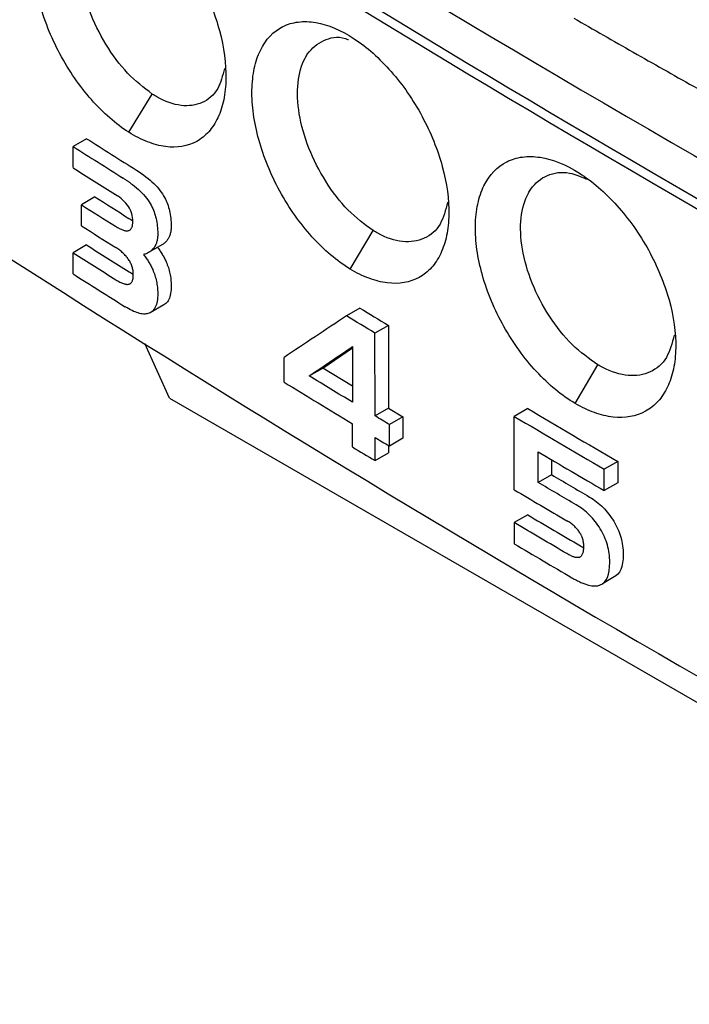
# Model space of a CAD drawing. Extents: x 86 to 639, y 68 to 658.
# Tile 7 of 66: x 516 to 526, y 84 to 100. Entities that reach past the tile are written whole.
import ezdxf

# ---------------------------------------------------------------- set-up
doc = ezdxf.new("R2010")
doc.units = 0
doc.layers.get('0').update_dxf_attribs({"linetype": 'CONTINUOUS'})

msp = doc.modelspace()

# ---------------------------------------------------------------- linework, layer by layer
at = {"color": 7, "linetype": 'CONTINUOUS'}
for p, q in [((517.436, 98.243), (517.804, 98.846)), ((516.77, 98.141), (516.557, 98.018)), ((516.557, 97.684), (516.557, 98.018)), ((517.558, 97.643), (517.597, 97.618)), ((517.597, 97.618), (517.635, 97.593)), ((517.635, 97.593), (517.671, 97.567)), ((517.671, 97.567), (517.706, 97.541)), ((517.493, 97.418), (517.526, 97.392)), ((517.706, 97.541), (517.739, 97.515)), ((517.739, 97.515), (517.77, 97.488)), ((517.77, 97.488), (517.8, 97.462)), ((517.8, 97.462), (517.829, 97.435)), ((517.829, 97.435), (517.856, 97.408)), ((517.856, 97.408), (517.881, 97.381)), ((517.526, 97.392), (517.558, 97.366)), ((517.558, 97.366), (517.588, 97.339)), ((517.588, 97.339), (517.617, 97.312)), ((517.617, 97.312), (517.643, 97.285)), ((517.643, 97.285), (517.669, 97.258)), ((517.669, 97.258), (517.693, 97.231)), ((517.881, 97.381), (517.905, 97.353)), ((517.905, 97.353), (517.927, 97.326)), ((517.927, 97.326), (517.948, 97.298)), ((517.948, 97.298), (517.967, 97.27)), ((517.967, 97.27), (517.985, 97.241)), ((516.9, 97.222), (516.688, 97.1)), ((516.688, 96.766), (516.688, 97.1)), ((517.288, 97.219), (517.257, 97.241)), ((517.317, 97.195), (517.288, 97.219)), ((517.344, 97.172), (517.317, 97.195)), ((517.369, 97.147), (517.344, 97.172)), ((517.391, 97.122), (517.369, 97.147)), ((517.412, 97.096), (517.391, 97.122)), ((517.43, 97.07), (517.412, 97.096)), ((517.693, 97.231), (517.715, 97.203)), ((517.715, 97.203), (517.736, 97.175)), ((517.736, 97.175), (517.755, 97.147)), ((517.755, 97.147), (517.773, 97.119)), ((517.773, 97.119), (517.789, 97.09)), ((517.789, 97.09), (517.801, 97.065)), ((517.985, 97.241), (518.001, 97.213)), ((518.001, 97.213), (518.014, 97.188)), ((518.014, 97.188), (518.025, 97.163)), ((518.025, 97.163), (518.036, 97.138)), ((518.036, 97.138), (518.046, 97.112)), ((518.046, 97.112), (518.055, 97.085)), ((517.446, 97.043), (517.43, 97.07)), ((517.46, 97.015), (517.446, 97.043)), ((517.472, 96.987), (517.46, 97.015)), ((517.482, 96.958), (517.472, 96.987)), ((517.489, 96.929), (517.482, 96.958)), ((517.801, 97.065), (517.813, 97.041)), ((517.813, 97.041), (517.824, 97.015)), ((517.824, 97.015), (517.834, 96.989)), ((517.834, 96.989), (517.843, 96.963)), ((517.843, 96.963), (517.851, 96.936)), ((517.851, 96.936), (517.859, 96.908)), ((518.055, 97.085), (518.064, 97.058)), ((518.064, 97.058), (518.071, 97.031)), ((518.071, 97.031), (518.078, 97.003)), ((518.078, 97.003), (518.084, 96.975)), ((518.084, 96.975), (518.089, 96.946)), ((518.089, 96.946), (518.094, 96.916)), ((517.436, 96.884), (517.452, 96.874)), ((517.452, 96.874), (517.468, 96.865)), ((517.468, 96.865), (517.484, 96.856)), ((517.484, 96.856), (517.499, 96.848)), ((517.495, 96.899), (517.489, 96.929)), ((517.494, 96.777), (517.496, 96.79)), ((517.498, 96.868), (517.495, 96.899)), ((517.496, 96.79), (517.498, 96.804)), ((517.499, 96.837), (517.498, 96.868)), ((517.498, 96.804), (517.499, 96.82)), ((517.499, 96.848), (517.499, 96.848)), ((517.499, 96.82), (517.499, 96.837)), ((517.859, 96.908), (517.866, 96.881)), ((517.866, 96.881), (517.872, 96.852)), ((517.872, 96.852), (517.877, 96.823)), ((517.877, 96.823), (517.882, 96.794)), ((517.882, 96.794), (517.885, 96.764)), ((518.094, 96.916), (518.097, 96.887)), ((518.097, 96.887), (518.1, 96.856)), ((518.1, 96.856), (518.102, 96.825)), ((518.102, 96.825), (518.104, 96.794)), ((518.104, 96.794), (518.104, 96.762)), ((517.224, 96.762), (517.24, 96.752)), ((517.24, 96.752), (517.256, 96.742)), ((517.256, 96.742), (517.271, 96.734)), ((517.271, 96.734), (517.286, 96.726)), ((517.286, 96.726), (517.301, 96.718)), ((517.301, 96.718), (517.314, 96.712)), ((517.314, 96.712), (517.328, 96.706)), ((517.328, 96.706), (517.34, 96.701)), ((517.34, 96.701), (517.352, 96.697)), ((517.352, 96.697), (517.364, 96.694)), ((517.364, 96.694), (517.375, 96.691)), ((517.375, 96.691), (517.386, 96.689)), ((517.386, 96.689), (517.396, 96.688)), ((517.396, 96.688), (517.405, 96.688)), ((517.405, 96.688), (517.414, 96.688)), ((517.414, 96.688), (517.422, 96.689)), ((517.422, 96.689), (517.432, 96.691)), ((517.432, 96.691), (517.44, 96.694)), ((517.44, 96.694), (517.448, 96.698)), ((517.448, 96.698), (517.456, 96.703)), ((517.456, 96.703), (517.463, 96.708)), ((517.463, 96.708), (517.469, 96.715)), ((517.469, 96.715), (517.475, 96.723)), ((517.475, 96.723), (517.48, 96.732)), ((517.48, 96.732), (517.484, 96.742)), ((517.484, 96.742), (517.488, 96.752)), ((517.488, 96.752), (517.492, 96.764)), ((517.492, 96.764), (517.494, 96.777)), ((517.885, 96.764), (517.888, 96.734)), ((517.888, 96.734), (517.89, 96.703)), ((517.89, 96.703), (517.891, 96.671)), ((517.891, 96.671), (517.892, 96.64)), ((517.892, 96.64), (517.891, 96.623)), ((517.891, 96.623), (517.891, 96.607)), ((518.086, 96.629), (518.082, 96.617)), ((518.09, 96.643), (518.086, 96.629)), ((518.093, 96.656), (518.09, 96.643)), ((518.096, 96.67), (518.093, 96.656)), ((518.098, 96.684), (518.096, 96.67)), ((518.1, 96.699), (518.098, 96.684)), ((518.102, 96.714), (518.1, 96.699)), ((518.103, 96.73), (518.102, 96.714)), ((518.104, 96.746), (518.103, 96.73)), ((518.104, 96.762), (518.104, 96.746)), ((520.923, 96.085), (521.286, 96.692)), ((517.86, 96.47), (517.854, 96.458)), ((517.865, 96.482), (517.86, 96.47)), ((517.87, 96.494), (517.865, 96.482)), ((517.874, 96.507), (517.87, 96.494)), ((517.878, 96.52), (517.874, 96.507)), ((517.881, 96.534), (517.878, 96.52)), ((517.884, 96.548), (517.881, 96.534)), ((517.886, 96.562), (517.884, 96.548)), ((517.888, 96.577), (517.886, 96.562)), ((517.89, 96.592), (517.888, 96.577)), ((517.891, 96.607), (517.89, 96.592)), ((517.967, 96.472), (517.956, 96.466)), ((517.978, 96.479), (517.967, 96.472)), ((517.988, 96.487), (517.978, 96.479)), ((517.998, 96.494), (517.988, 96.487)), ((518.007, 96.502), (517.998, 96.494)), ((518.016, 96.511), (518.007, 96.502)), ((518.025, 96.52), (518.016, 96.511)), ((518.033, 96.529), (518.025, 96.52)), ((518.04, 96.538), (518.033, 96.529)), ((518.048, 96.548), (518.04, 96.538)), ((518.054, 96.559), (518.048, 96.548)), ((518.061, 96.57), (518.054, 96.559)), ((518.067, 96.581), (518.061, 96.57)), ((518.072, 96.592), (518.067, 96.581)), ((518.077, 96.604), (518.072, 96.592)), ((518.082, 96.617), (518.077, 96.604)), ((516.77, 96.464), (516.557, 96.341)), ((516.557, 96.007), (516.557, 96.341)), ((517.247, 96.413), (517.232, 96.423)), ((517.262, 96.402), (517.247, 96.413)), ((517.277, 96.392), (517.262, 96.402)), ((517.292, 96.381), (517.277, 96.392)), ((517.305, 96.37), (517.292, 96.381)), ((517.319, 96.359), (517.305, 96.37)), ((517.332, 96.348), (517.319, 96.359)), ((517.345, 96.336), (517.332, 96.348)), ((517.357, 96.324), (517.345, 96.336)), ((517.369, 96.312), (517.357, 96.324)), ((517.683, 96.317), (517.669, 96.312)), ((517.696, 96.321), (517.683, 96.317)), ((517.708, 96.326), (517.696, 96.321)), ((517.721, 96.331), (517.708, 96.326)), ((517.732, 96.337), (517.721, 96.331)), ((517.744, 96.343), (517.732, 96.337)), ((517.956, 96.466), (517.744, 96.343)), ((517.755, 96.35), (517.744, 96.343)), ((517.766, 96.357), (517.755, 96.35)), ((517.776, 96.364), (517.766, 96.357)), ((517.786, 96.372), (517.776, 96.364)), ((517.795, 96.38), (517.786, 96.372)), ((517.804, 96.388), (517.795, 96.38)), ((517.812, 96.397), (517.804, 96.388)), ((517.82, 96.406), (517.812, 96.397)), ((517.828, 96.416), (517.82, 96.406)), ((517.835, 96.426), (517.828, 96.416)), ((517.842, 96.436), (517.835, 96.426)), ((517.849, 96.447), (517.842, 96.436)), ((517.854, 96.458), (517.849, 96.447)), ((517.888, 96.426), (517.892, 96.421)), ((517.892, 96.421), (517.902, 96.407)), ((517.902, 96.407), (517.913, 96.393)), ((517.913, 96.393), (517.923, 96.379)), ((517.923, 96.379), (517.932, 96.365)), ((517.932, 96.365), (517.942, 96.351)), ((517.942, 96.351), (517.951, 96.336)), ((517.951, 96.336), (517.96, 96.321)), ((517.96, 96.321), (517.969, 96.306)), ((517.381, 96.3), (517.369, 96.312)), ((517.392, 96.287), (517.381, 96.3)), ((517.402, 96.274), (517.392, 96.287)), ((517.413, 96.261), (517.402, 96.274)), ((517.423, 96.248), (517.413, 96.261)), ((517.432, 96.235), (517.423, 96.248)), ((517.441, 96.221), (517.432, 96.235)), ((517.45, 96.207), (517.441, 96.221)), ((517.457, 96.193), (517.45, 96.207)), ((517.465, 96.179), (517.457, 96.193)), ((517.471, 96.165), (517.465, 96.179)), ((517.477, 96.15), (517.471, 96.165)), ((517.669, 96.312), (517.68, 96.299)), ((517.68, 96.299), (517.69, 96.285)), ((517.69, 96.285), (517.7, 96.271)), ((517.7, 96.271), (517.71, 96.257)), ((517.71, 96.257), (517.72, 96.242)), ((517.72, 96.242), (517.73, 96.228)), ((517.73, 96.228), (517.739, 96.214)), ((517.739, 96.214), (517.748, 96.199)), ((517.748, 96.199), (517.757, 96.184)), ((517.757, 96.184), (517.765, 96.169)), ((517.765, 96.169), (517.774, 96.154)), ((517.969, 96.306), (517.978, 96.291)), ((517.978, 96.291), (517.986, 96.276)), ((517.986, 96.276), (517.994, 96.261)), ((517.994, 96.261), (518.002, 96.245)), ((518.002, 96.245), (518.01, 96.23)), ((518.01, 96.23), (518.018, 96.214)), ((518.018, 96.214), (518.025, 96.198)), ((518.025, 96.198), (518.034, 96.175)), ((518.034, 96.175), (518.043, 96.152)), ((517.444, 96.038), (517.46, 96.028)), ((517.46, 96.028), (517.476, 96.019)), ((517.476, 96.019), (517.492, 96.01)), ((517.483, 96.136), (517.477, 96.15)), ((517.488, 96.121), (517.483, 96.136)), ((517.492, 96.106), (517.488, 96.121)), ((517.496, 96.091), (517.492, 96.106)), ((517.492, 96.01), (517.506, 96.003)), ((517.499, 96.075), (517.496, 96.091)), ((517.502, 96.06), (517.499, 96.075)), ((517.504, 96.044), (517.502, 96.06)), ((517.505, 96.029), (517.504, 96.044)), ((517.506, 96.013), (517.505, 96.029)), ((517.506, 95.997), (517.506, 96.013)), ((517.774, 96.154), (517.782, 96.138)), ((517.782, 96.138), (517.79, 96.123)), ((517.79, 96.123), (517.798, 96.107)), ((517.798, 96.107), (517.805, 96.091)), ((517.805, 96.091), (517.813, 96.076)), ((517.813, 96.076), (517.822, 96.053)), ((517.822, 96.053), (517.831, 96.03)), ((517.831, 96.03), (517.839, 96.007)), ((517.839, 96.007), (517.847, 95.984)), ((518.043, 96.152), (518.052, 96.13)), ((518.052, 96.13), (518.059, 96.107)), ((518.059, 96.107), (518.067, 96.084)), ((518.067, 96.084), (518.073, 96.06)), ((518.073, 96.06), (518.079, 96.037)), ((518.079, 96.037), (518.084, 96.014)), ((518.084, 96.014), (518.089, 95.991)), ((517.232, 95.916), (517.248, 95.906)), ((517.248, 95.906), (517.264, 95.896)), ((517.264, 95.896), (517.279, 95.888)), ((517.279, 95.888), (517.294, 95.88)), ((517.294, 95.88), (517.309, 95.873)), ((517.309, 95.873), (517.323, 95.866)), ((517.323, 95.866), (517.336, 95.861)), ((517.336, 95.861), (517.35, 95.856)), ((517.35, 95.856), (517.362, 95.852)), ((517.362, 95.852), (517.374, 95.849)), ((517.374, 95.849), (517.385, 95.846)), ((517.436, 95.845), (517.444, 95.847)), ((517.444, 95.847), (517.452, 95.85)), ((517.461, 95.855), (517.452, 95.85)), ((517.452, 95.85), (517.46, 95.854)), ((517.46, 95.854), (517.467, 95.859)), ((517.467, 95.859), (517.473, 95.865)), ((517.473, 95.865), (517.479, 95.873)), ((517.479, 95.873), (517.484, 95.881)), ((517.484, 95.881), (517.489, 95.89)), ((517.489, 95.89), (517.493, 95.9)), ((517.493, 95.9), (517.496, 95.91)), ((517.496, 95.91), (517.499, 95.922)), ((517.499, 95.922), (517.502, 95.935)), ((517.502, 95.935), (517.504, 95.949)), ((517.504, 95.949), (517.505, 95.964)), ((517.505, 95.964), (517.506, 95.98)), ((517.506, 95.98), (517.506, 95.997)), ((517.847, 95.984), (517.854, 95.961)), ((517.854, 95.961), (517.861, 95.938)), ((517.861, 95.938), (517.867, 95.915)), ((517.867, 95.915), (517.872, 95.892)), ((517.872, 95.892), (517.876, 95.868)), ((517.876, 95.868), (517.88, 95.845)), ((518.089, 95.991), (518.093, 95.968)), ((518.093, 95.968), (518.096, 95.944)), ((518.096, 95.944), (518.099, 95.921)), ((518.099, 95.921), (518.101, 95.897)), ((518.101, 95.897), (518.103, 95.873)), ((518.103, 95.873), (518.104, 95.85)), ((518.104, 95.85), (518.104, 95.826)), ((517.385, 95.846), (517.397, 95.844)), ((517.397, 95.844), (517.407, 95.843)), ((517.407, 95.843), (517.417, 95.843)), ((517.417, 95.843), (517.427, 95.844)), ((517.427, 95.844), (517.436, 95.845)), ((517.88, 95.845), (517.884, 95.822)), ((517.884, 95.822), (517.887, 95.798)), ((517.887, 95.798), (517.889, 95.774)), ((517.889, 95.774), (517.89, 95.751)), ((517.89, 95.751), (517.891, 95.727)), ((517.891, 95.727), (517.892, 95.704)), ((517.892, 95.704), (517.891, 95.669)), ((518.094, 95.7), (518.089, 95.673)), ((518.098, 95.729), (518.094, 95.7)), ((518.102, 95.759), (518.098, 95.729)), ((518.103, 95.792), (518.102, 95.759)), ((518.104, 95.826), (518.103, 95.792)), ((517.877, 95.551), (517.87, 95.526)), ((517.882, 95.577), (517.877, 95.551)), ((517.886, 95.606), (517.882, 95.577)), ((517.889, 95.637), (517.886, 95.606)), ((517.891, 95.669), (517.889, 95.637)), ((518.018, 95.539), (518.003, 95.528)), ((518.031, 95.553), (518.018, 95.539)), ((518.044, 95.568), (518.031, 95.553)), ((518.055, 95.585), (518.044, 95.568)), ((518.066, 95.604), (518.055, 95.585)), ((518.075, 95.625), (518.066, 95.604)), ((518.082, 95.648), (518.075, 95.625)), ((518.089, 95.673), (518.082, 95.648)), ((517.408, 95.471), (517.38, 95.489)), ((517.435, 95.456), (517.408, 95.471)), ((517.461, 95.441), (517.435, 95.456)), ((517.487, 95.428), (517.461, 95.441)), ((517.512, 95.417), (517.487, 95.428)), ((517.536, 95.407), (517.512, 95.417)), ((517.56, 95.398), (517.536, 95.407)), ((517.583, 95.391), (517.56, 95.398)), ((517.605, 95.384), (517.583, 95.391)), ((517.626, 95.38), (517.605, 95.384)), ((517.738, 95.382), (517.722, 95.378)), ((517.757, 95.388), (517.738, 95.382)), ((517.774, 95.395), (517.757, 95.388)), ((517.987, 95.518), (517.774, 95.395)), ((517.79, 95.405), (517.774, 95.395)), ((517.805, 95.417), (517.79, 95.405)), ((517.819, 95.43), (517.805, 95.417)), ((517.832, 95.445), (517.819, 95.43)), ((517.843, 95.463), (517.832, 95.445)), ((517.853, 95.482), (517.843, 95.463)), ((517.862, 95.503), (517.853, 95.482)), ((517.87, 95.526), (517.862, 95.503)), ((518.003, 95.528), (517.987, 95.518)), ((521.08, 95.468), (520.868, 95.345)), ((517.647, 95.377), (517.626, 95.38)), ((517.667, 95.375), (517.647, 95.377)), ((517.686, 95.375), (517.667, 95.375)), ((517.704, 95.376), (517.686, 95.375)), ((517.722, 95.378), (517.704, 95.376)), ((521.528, 95.196), (521.316, 95.074)), ((521.318, 93.768), (521.316, 95.074)), ((521.528, 95.196), (521.531, 93.89)), ((518.077, 94.048), (517.687, 94.909)), ((520.493, 94.521), (520.963, 94.84)), ((520.963, 94.861), (520.963, 93.983)), ((519.883, 94.301), (519.883, 94.69)), ((520.28, 94.398), (520.493, 94.521)), ((520.963, 94.234), (520.493, 94.521)), ((524.473, 93.964), (524.83, 94.574)), ((518.077, 94.048), (563.889, 67.602)), ((521.531, 93.89), (521.318, 93.768)), ((521.531, 93.89), (521.755, 93.755)), ((523.725, 93.883), (523.512, 93.76)), ((521.755, 93.755), (521.543, 93.632)), ((521.755, 93.755), (521.755, 93.415)), ((523.512, 92.602), (523.512, 93.76)), ((520.963, 93.277), (520.963, 93.643)), ((521.543, 93.292), (521.543, 93.632)), ((521.318, 93.062), (521.318, 93.428)), ((521.755, 93.415), (521.543, 93.292)), ((521.531, 93.299), (521.531, 93.184)), ((521.318, 93.062), (521.531, 93.184)), ((523.887, 92.718), (523.887, 93.202)), ((524.099, 93.077), (524.099, 92.84)), ((525.143, 93.049), (524.931, 92.926)), ((524.931, 92.589), (524.931, 92.926)), ((525.143, 93.049), (525.143, 92.712)), ((524.099, 92.84), (523.887, 92.718)), ((525.143, 92.712), (524.931, 92.589)), ((524.7, 92.487), (524.728, 92.47)), ((524.728, 92.47), (524.756, 92.452)), ((524.756, 92.452), (524.783, 92.433)), ((524.783, 92.433), (524.81, 92.413)), ((524.516, 92.347), (524.488, 92.365)), ((524.544, 92.329), (524.516, 92.347)), ((524.571, 92.31), (524.544, 92.329)), ((524.598, 92.29), (524.571, 92.31)), ((524.624, 92.27), (524.598, 92.29)), ((524.81, 92.413), (524.836, 92.392)), ((524.836, 92.392), (524.861, 92.37)), ((524.861, 92.37), (524.886, 92.348)), ((524.886, 92.348), (524.91, 92.325)), ((524.91, 92.325), (524.933, 92.301)), ((524.933, 92.301), (524.956, 92.276)), ((524.956, 92.276), (524.978, 92.25)), ((523.725, 92.206), (523.512, 92.084)), ((524.649, 92.248), (524.624, 92.27)), ((524.674, 92.226), (524.649, 92.248)), ((524.698, 92.202), (524.674, 92.226)), ((524.721, 92.178), (524.698, 92.202)), ((524.744, 92.153), (524.721, 92.178)), ((524.766, 92.127), (524.744, 92.153)), ((524.788, 92.101), (524.766, 92.127)), ((524.978, 92.25), (525, 92.223)), ((525, 92.223), (525.021, 92.195)), ((525.021, 92.195), (525.041, 92.167)), ((525.041, 92.167), (525.061, 92.138)), ((525.061, 92.138), (525.08, 92.108)), ((523.512, 92.084), (523.512, 91.75)), ((524.358, 92.104), (524.342, 92.113)), ((524.373, 92.094), (524.358, 92.104)), ((524.388, 92.084), (524.373, 92.094)), ((524.402, 92.074), (524.388, 92.084)), ((524.416, 92.064), (524.402, 92.074)), ((524.429, 92.053), (524.416, 92.064)), ((524.442, 92.043), (524.429, 92.053)), ((524.455, 92.032), (524.442, 92.043)), ((524.467, 92.021), (524.455, 92.032)), ((524.478, 92.009), (524.467, 92.021)), ((524.489, 91.998), (524.478, 92.009)), ((524.5, 91.986), (524.489, 91.998)), ((524.51, 91.975), (524.5, 91.986)), ((524.52, 91.963), (524.51, 91.975)), ((524.809, 92.073), (524.788, 92.101)), ((524.829, 92.045), (524.809, 92.073)), ((524.849, 92.015), (524.829, 92.045)), ((524.868, 91.985), (524.849, 92.015)), ((524.886, 91.954), (524.868, 91.985)), ((525.08, 92.108), (525.098, 92.077)), ((525.098, 92.077), (525.115, 92.046)), ((525.115, 92.046), (525.131, 92.014)), ((525.131, 92.014), (525.146, 91.983)), ((525.146, 91.983), (525.159, 91.951)), ((524.529, 91.95), (524.52, 91.963)), ((524.537, 91.938), (524.529, 91.95)), ((524.545, 91.925), (524.537, 91.938)), ((524.553, 91.913), (524.545, 91.925)), ((524.56, 91.899), (524.553, 91.913)), ((524.566, 91.886), (524.56, 91.899)), ((524.566, 91.886), (524.572, 91.872)), ((524.572, 91.872), (524.578, 91.858)), ((524.578, 91.858), (524.583, 91.843)), ((524.583, 91.843), (524.587, 91.829)), ((524.587, 91.829), (524.591, 91.814)), ((524.591, 91.814), (524.595, 91.798)), ((524.903, 91.923), (524.886, 91.954)), ((524.919, 91.892), (524.903, 91.923)), ((524.934, 91.86), (524.919, 91.892)), ((524.947, 91.829), (524.934, 91.86)), ((524.959, 91.796), (524.947, 91.829)), ((525.159, 91.951), (525.171, 91.919)), ((525.171, 91.919), (525.183, 91.886)), ((525.183, 91.886), (525.193, 91.853)), ((525.193, 91.853), (525.201, 91.82)), ((525.201, 91.82), (525.209, 91.787)), ((524.554, 91.717), (524.57, 91.708)), ((524.57, 91.708), (524.585, 91.7)), ((524.585, 91.7), (524.6, 91.692)), ((524.595, 91.798), (524.597, 91.783)), ((524.597, 91.783), (524.6, 91.767)), ((524.6, 91.767), (524.602, 91.751)), ((524.6, 91.692), (524.604, 91.69)), ((524.603, 91.665), (524.601, 91.649)), ((524.602, 91.751), (524.603, 91.734)), ((524.603, 91.734), (524.604, 91.717)), ((524.604, 91.682), (524.603, 91.665)), ((524.604, 91.717), (524.604, 91.7)), ((524.604, 91.7), (524.604, 91.682)), ((524.971, 91.764), (524.959, 91.796)), ((524.981, 91.731), (524.971, 91.764)), ((524.989, 91.698), (524.981, 91.731)), ((524.997, 91.665), (524.989, 91.698)), ((525.003, 91.631), (524.997, 91.665)), ((525.209, 91.787), (525.216, 91.753)), ((525.216, 91.753), (525.221, 91.719)), ((525.221, 91.719), (525.225, 91.685)), ((525.225, 91.685), (525.228, 91.651)), ((524.357, 91.586), (524.342, 91.595)), ((524.373, 91.577), (524.357, 91.586)), ((524.387, 91.57), (524.373, 91.577)), ((524.402, 91.563), (524.387, 91.57)), ((524.415, 91.556), (524.402, 91.563)), ((524.428, 91.551), (524.415, 91.556)), ((524.441, 91.546), (524.428, 91.551)), ((524.453, 91.542), (524.441, 91.546)), ((524.464, 91.538), (524.453, 91.542)), ((524.475, 91.536), (524.464, 91.538)), ((524.486, 91.533), (524.475, 91.536)), ((524.496, 91.532), (524.486, 91.533)), ((524.505, 91.531), (524.496, 91.532)), ((524.514, 91.531), (524.505, 91.531)), ((524.522, 91.532), (524.514, 91.531)), ((524.53, 91.533), (524.522, 91.532)), ((524.539, 91.536), (524.53, 91.533)), ((524.547, 91.54), (524.539, 91.536)), ((524.555, 91.544), (524.547, 91.54)), ((524.562, 91.55), (524.555, 91.544)), ((524.569, 91.557), (524.562, 91.55)), ((524.575, 91.565), (524.569, 91.557)), ((524.58, 91.574), (524.575, 91.565)), ((524.585, 91.584), (524.58, 91.574)), ((524.59, 91.594), (524.585, 91.584)), ((524.594, 91.606), (524.59, 91.594)), ((524.597, 91.619), (524.594, 91.606)), ((524.599, 91.634), (524.597, 91.619)), ((524.601, 91.649), (524.599, 91.634)), ((525.009, 91.597), (525.003, 91.631)), ((525.013, 91.563), (525.009, 91.597)), ((525.016, 91.528), (525.013, 91.563)), ((525.018, 91.493), (525.016, 91.528)), ((525.228, 91.51), (525.221, 91.447)), ((525.228, 91.651), (525.23, 91.616)), ((525.23, 91.581), (525.228, 91.51)), ((525.23, 91.616), (525.23, 91.581)), ((525.009, 91.324), (525.016, 91.388)), ((525.016, 91.388), (525.018, 91.458)), ((525.018, 91.458), (525.018, 91.493)), ((525.193, 91.343), (525.172, 91.302)), ((525.209, 91.391), (525.193, 91.343)), ((525.221, 91.447), (525.209, 91.391)), ((525.116, 91.242), (524.904, 91.119)), ((524.96, 91.179), (524.981, 91.22)), ((524.981, 91.22), (524.997, 91.269)), ((524.997, 91.269), (525.009, 91.324)), ((525.146, 91.268), (525.116, 91.242)), ((525.172, 91.302), (525.146, 91.268)), ((524.624, 91.116), (524.682, 91.098)), ((524.682, 91.098), (524.735, 91.088)), ((524.735, 91.088), (524.785, 91.085)), ((524.785, 91.085), (524.829, 91.089)), ((524.829, 91.089), (524.869, 91.1)), ((524.869, 91.1), (524.904, 91.119)), ((524.904, 91.119), (524.934, 91.146)), ((524.934, 91.146), (524.96, 91.179))]:
    msp.add_line(p, q, dxfattribs=at)
for centre, radius, start, end in [((669.513, 344.066), 285.354, 235.51715, 245.15107), ((669.513, 343.902), 285.353, 235.51699, 245.15127), ((658.489, 321.919), 264.879, 237.65383, 237.85544), ((658.277, 321.819), 264.899, 237.65648, 237.85808), ((658.738, 322.215), 265.763, 237.65664, 237.82657), ((659.526, 322.963), 267.239, 237.6904, 237.82618), ((657.976, 320.274), 263.921, 237.6876, 237.82509), ((658.838, 321.538), 265.949, 237.69006, 237.82853), ((658.947, 321.205), 266.155, 237.65676, 237.82846), ((657.198, 318.2), 262.463, 237.65323, 237.82735), ((658.512, 320.182), 265.34, 237.65662, 237.86662), ((662.745, 328.82), 272.988, 238.73867, 238.84861), ((661.541, 325.435), 271.09, 238.4965, 238.76377), ((665.899, 334.11), 279.146, 239.38155, 239.71938), ((666.064, 334.635), 279.896, 239.38255, 239.71948), ((664.728, 330.323), 277.235, 238.76365, 238.84955), ((666.894, 334.984), 281.112, 239.47158, 239.61358), ((665.577, 332.65), 278.936, 239.38216, 239.57993), ((664.397, 329.886), 276.189, 239.38055, 239.58028)]:
    msp.add_arc(centre, radius, start, end, dxfattribs=at)
for centre, major_axis, ratio, start_param, end_param in [((738.48, 214.667), (300.292, -3.644), 0.585209, 3.891786, 3.891979), ((738.48, 214.403), (300.232, -10.675), 0.599567, 3.906194, 3.90638), ((738.48, 214.096), (300.063, -19.364), 0.615704, 3.924777, 3.924955), ((738.48, 213.805), (299.776, -28.144), 0.630336, 3.944353, 3.944523), ((738.48, 214.176), (300.266, -7.649), 0.593535, 3.899205, 3.899368), ((738.48, 221.427), (300.245, 186.433), 0.030921, 2.362124, 2.366896)]:
    msp.add_ellipse(centre, major_axis=major_axis, ratio=ratio, start_param=start_param, end_param=end_param, dxfattribs=at)
for points in [[(515.197, 104.668), (522.418, 100.025), (530.072, 95.606), (538.12, 91.435)], [(521.316, 95.074), (521.167, 95.164), (521.017, 95.255), (520.868, 95.345)], [(520.28, 94.398), (520.507, 94.552), (520.735, 94.707), (520.963, 94.861)], [(520.963, 93.983), (520.735, 94.121), (520.507, 94.259), (520.28, 94.398)], [(521.543, 93.632), (521.468, 93.677), (521.393, 93.722), (521.318, 93.768)], [(521.318, 93.428), (521.393, 93.382), (521.468, 93.337), (521.543, 93.292)], [(523.887, 93.202), (524.234, 92.997), (524.582, 92.793), (524.931, 92.589)], [(524.488, 92.365), (524.287, 92.482), (524.087, 92.6), (523.887, 92.718)], [(524.342, 91.595), (524.065, 91.757), (523.788, 91.92), (523.512, 92.084)], [(523.512, 91.75), (523.815, 91.571), (524.117, 91.392), (524.421, 91.214)], [(524.421, 91.214), (524.445, 91.201), (524.469, 91.187), (524.493, 91.174)], [(524.493, 91.174), (524.516, 91.163), (524.538, 91.152), (524.561, 91.141)], [(524.561, 91.141), (524.582, 91.133), (524.603, 91.125), (524.624, 91.116)]]:
    msp.add_open_spline(points, degree=3, dxfattribs=at)
for points, knots in [([(517.436, 98.243), (517.334, 98.307), (517.233, 98.382), (517.036, 98.554), (516.938, 98.652), (516.753, 98.864), (516.665, 98.978), (516.498, 99.22), (516.42, 99.349), (516.209, 99.743), (516.097, 100.025), (515.986, 100.433), (515.958, 100.57), (515.923, 100.833), (515.915, 100.96), (515.919, 101.2), (515.931, 101.316), (515.975, 101.525), (516.006, 101.621), (516.129, 101.878), (516.247, 102.004), (516.468, 102.115), (516.548, 102.138), (516.719, 102.158), (516.811, 102.154), (517.093, 102.102), (517.296, 102.013), (517.5, 101.875)], [0, 0, 0, 0, 0.0625, 0.0625, 0.125, 0.125, 0.1875, 0.1875, 0.25, 0.25, 0.375, 0.375, 0.4375, 0.4375, 0.5, 0.5, 0.5625, 0.5625, 0.625, 0.625, 0.75, 0.75, 0.8125, 0.8125, 0.875, 0.875, 1, 1, 1, 1]), ([(517.804, 98.846), (517.672, 98.947), (517.409, 99.148), (517.061, 99.622), (516.797, 100.159), (516.647, 100.711), (516.627, 101.212), (516.709, 101.503), (516.844, 101.726), (517.024, 101.888), (517.254, 101.883), (517.366, 101.88)], [0, 0, 0, 0, 0.122683, 0.245371, 0.367982, 0.490408, 0.612574, 0.734627, 0.759923, 0.882277, 1, 1, 1, 1]), ([(517.5, 101.875), (517.599, 101.807), (517.697, 101.73), (517.888, 101.555), (517.982, 101.456), (518.162, 101.245), (518.247, 101.133), (518.407, 100.895), (518.483, 100.768), (518.686, 100.384), (518.794, 100.111), (518.935, 99.582), (518.97, 99.32), (518.965, 98.969), (518.953, 98.857), (518.91, 98.651), (518.88, 98.557), (518.801, 98.388), (518.752, 98.313), (518.64, 98.188), (518.577, 98.137), (518.363, 98.019), (518.196, 97.992), (517.921, 98.029), (517.827, 98.054), (517.634, 98.13), (517.535, 98.18), (517.436, 98.243)], [0, 0, 0, 0, 0.0625, 0.0625, 0.125, 0.125, 0.1875, 0.1875, 0.25, 0.25, 0.375, 0.375, 0.5, 0.5, 0.5625, 0.5625, 0.625, 0.625, 0.6875, 0.6875, 0.75, 0.75, 0.875, 0.875, 0.9375, 0.9375, 1, 1, 1, 1]), ([(507.486, 101.647), (513.877, 97.195), (520.651, 92.93), (531.345, 86.839), (534.996, 84.861), (542.461, 81.015), (546.276, 79.146), (550.175, 77.331)], [0, 0, 0, 0, 0.5, 0.5, 0.75, 0.75, 1, 1, 1, 1]), ([(524.449, 100.044), (524.762, 99.864), (525.388, 99.504), (526.335, 98.97), (527.288, 98.44), (528.247, 97.914), (529.213, 97.392), (530.184, 96.875), (531.162, 96.362), (532.145, 95.853), (533.134, 95.349), (534.129, 94.849), (535.13, 94.353), (535.801, 94.026), (536.137, 93.863)], [0, 0, 0, 0, 0.083566, 0.167089, 0.250569, 0.334007, 0.417403, 0.500756, 0.584068, 0.667337, 0.750566, 0.833752, 0.916897, 1, 1, 1, 1]), ([(520.923, 96.085), (520.82, 96.149), (520.718, 96.223), (520.517, 96.393), (520.417, 96.49), (520.228, 96.7), (520.138, 96.813), (519.969, 97.054), (519.889, 97.182), (519.675, 97.574), (519.56, 97.854), (519.448, 98.262), (519.42, 98.398), (519.383, 98.661), (519.375, 98.787), (519.38, 99.028), (519.392, 99.143), (519.437, 99.353), (519.468, 99.449), (519.594, 99.707), (519.714, 99.835), (519.939, 99.948), (520.02, 99.971), (520.194, 99.993), (520.288, 99.99), (520.575, 99.941), (520.782, 99.855), (520.99, 99.718)], [0, 0, 0, 0, 0.0625, 0.0625, 0.125, 0.125, 0.1875, 0.1875, 0.25, 0.25, 0.375, 0.375, 0.4375, 0.4375, 0.5, 0.5, 0.5625, 0.5625, 0.625, 0.625, 0.75, 0.75, 0.8125, 0.8125, 0.875, 0.875, 1, 1, 1, 1]), ([(521.286, 96.692), (521.152, 96.791), (520.883, 96.989), (520.527, 97.458), (520.256, 97.99), (520.102, 98.54), (520.081, 99.041), (520.166, 99.334), (520.303, 99.56), (520.496, 99.706), (520.736, 99.768), (520.883, 99.71), (520.899, 99.704)], [0, 0, 0, 0, 0.120132, 0.240269, 0.36039, 0.480444, 0.600381, 0.720269, 0.74527, 0.865294, 0.985322, 1, 1, 1, 1]), ([(520.99, 99.718), (521.091, 99.652), (521.19, 99.575), (521.384, 99.402), (521.48, 99.304), (521.663, 99.095), (521.75, 98.984), (521.913, 98.747), (521.99, 98.621), (522.196, 98.238), (522.306, 97.967), (522.45, 97.439), (522.486, 97.178), (522.479, 96.827), (522.467, 96.715), (522.424, 96.509), (522.393, 96.415), (522.313, 96.245), (522.263, 96.17), (522.15, 96.043), (522.085, 95.991), (521.868, 95.872), (521.698, 95.842), (521.417, 95.877), (521.322, 95.901), (521.125, 95.975), (521.025, 96.024), (520.923, 96.085)], [0, 0, 0, 0, 0.0625, 0.0625, 0.125, 0.125, 0.1875, 0.1875, 0.25, 0.25, 0.375, 0.375, 0.5, 0.5, 0.5625, 0.5625, 0.625, 0.625, 0.6875, 0.6875, 0.75, 0.75, 0.875, 0.875, 0.9375, 0.9375, 1, 1, 1, 1]), ([(518.943, 99.246), (518.914, 99.134), (518.851, 98.889), (518.605, 98.684), (518.27, 98.635), (517.984, 98.734), (517.829, 98.831), (517.804, 98.846)], [0, 0, 0, 0, 0.207419, 0.455788, 0.704363, 0.953209, 1, 1, 1, 1]), ([(524.473, 93.964), (524.367, 94.026), (524.263, 94.099), (524.059, 94.268), (523.958, 94.364), (523.765, 94.572), (523.674, 94.683), (523.502, 94.922), (523.42, 95.05), (523.203, 95.439), (523.086, 95.718), (522.972, 96.125), (522.943, 96.261), (522.906, 96.523), (522.898, 96.649), (522.902, 96.89), (522.915, 97.005), (522.96, 97.215), (522.992, 97.312), (523.12, 97.571), (523.242, 97.7), (523.47, 97.816), (523.553, 97.84), (523.729, 97.864), (523.825, 97.862), (524.117, 97.817), (524.327, 97.732), (524.539, 97.598)], [0, 0, 0, 0, 0.0625, 0.0625, 0.125, 0.125, 0.1875, 0.1875, 0.25, 0.25, 0.375, 0.375, 0.4375, 0.4375, 0.5, 0.5, 0.5625, 0.5625, 0.625, 0.625, 0.75, 0.75, 0.8125, 0.8125, 0.875, 0.875, 1, 1, 1, 1]), ([(524.83, 94.574), (524.692, 94.671), (524.417, 94.866), (524.053, 95.329), (523.777, 95.858), (523.619, 96.406), (523.597, 96.907), (523.684, 97.201), (523.824, 97.429), (524.02, 97.585), (524.335, 97.637), (524.562, 97.542), (524.653, 97.504)], [0, 0, 0, 0, 0.11267, 0.225342, 0.338023, 0.450696, 0.563339, 0.675973, 0.699529, 0.812197, 0.924863, 1, 1, 1, 1]), ([(524.539, 97.598), (524.641, 97.533), (524.742, 97.457), (524.94, 97.286), (525.038, 97.189), (525.224, 96.982), (525.312, 96.872), (525.479, 96.637), (525.557, 96.512), (525.767, 96.131), (525.879, 95.86), (526.026, 95.334), (526.062, 95.073), (526.056, 94.722), (526.044, 94.61), (526, 94.403), (525.969, 94.309), (525.887, 94.138), (525.837, 94.062), (525.721, 93.934), (525.655, 93.882), (525.434, 93.76), (525.261, 93.729), (524.976, 93.76), (524.878, 93.784), (524.679, 93.855), (524.576, 93.903), (524.473, 93.964)], [0, 0, 0, 0, 0.0625, 0.0625, 0.125, 0.125, 0.1875, 0.1875, 0.25, 0.25, 0.375, 0.375, 0.5, 0.5, 0.5625, 0.5625, 0.625, 0.625, 0.6875, 0.6875, 0.75, 0.75, 0.875, 0.875, 0.9375, 0.9375, 1, 1, 1, 1]), ([(522.463, 97.14), (522.431, 97.016), (522.363, 96.757), (522.106, 96.541), (521.762, 96.488), (521.47, 96.583), (521.311, 96.678), (521.286, 96.692)], [0, 0, 0, 0, 0.224321, 0.4676527, 0.7110287, 0.9544812, 1, 1, 1, 1]), ([(526.033, 95.04), (526, 94.915), (525.932, 94.654), (525.669, 94.434), (525.318, 94.376), (525.018, 94.467), (524.856, 94.56), (524.83, 94.574)], [0, 0, 0, 0, 0.224497, 0.467619, 0.710738, 0.953851, 1, 1, 1, 1])]:
    msp.add_open_spline(points, degree=3, knots=knots, dxfattribs=at)

doc.saveas('drawing.dxf')
